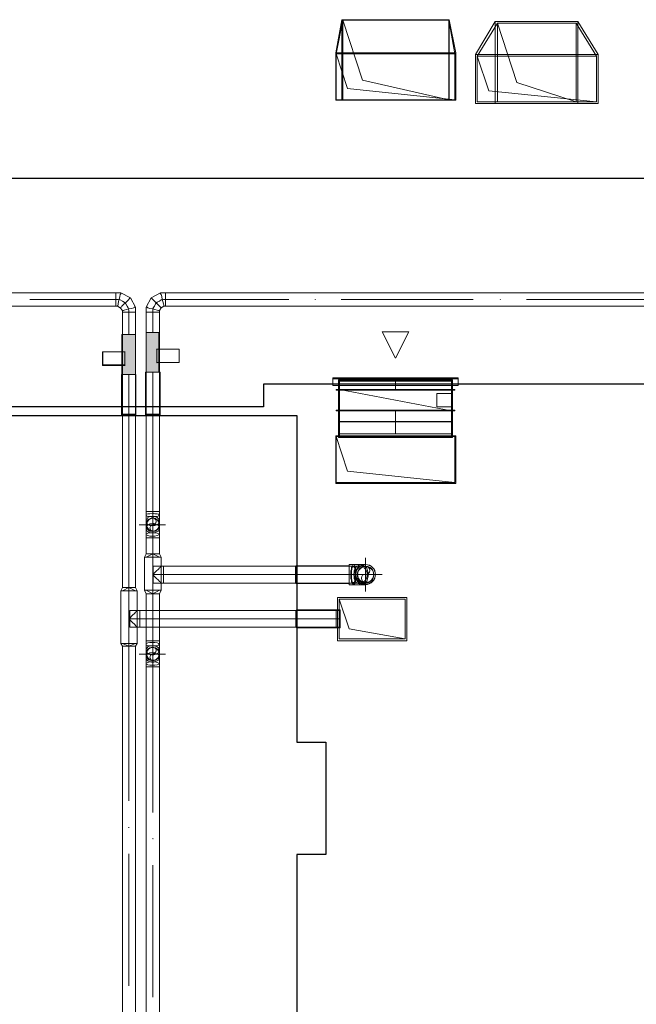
# Model space of a CAD drawing. Header units: millimetres. Extents: x -521669 to 178656, y -69521 to 560843.
# Tile 20 of 256: x -502002 to -497337, y 534855 to 542305. Entities that reach past the tile are written whole.
import ezdxf

# ---------------------------------------------------------------- set-up
doc = ezdxf.new("R2010")
doc.units = ezdxf.units.MM
doc.layers.get('Defpoints').update_dxf_attribs({"color": 31})
for name, color, linetype in [('PDF8_Воздуховоды', 3, 'Continuous'), ('PDF8_Изоляция', 7, 'Continuous'), ('PDF8_Оборудование', 3, 'Continuous')]:
    doc.layers.add(name, color=color, linetype=linetype)
doc.layers.add('PDF8_Узлы', color=7, linetype='Continuous', true_color=0xaaaaaa)

# ---------------------------------------------------------------- blocks, each defined once
blk = doc.blocks.new('yuyuiiooi')
at = {"layer": 'PDF8_Воздуховоды', "transparency": 33554559}
for color, points in [(1, [(20072.772192, 19759.531968), (20072.772192, 19763.764944), (20068.539216, 19763.764944), (20064.30624, 19759.531968), (20068.539216, 19755.298992), (20072.772192, 19755.298992)]), (1, [(20072.772192, 19759.531968), (20072.772192, 19763.764944), (20068.539216, 19763.764944), (20064.30624, 19759.531968), (20068.539216, 19755.298992), (20072.772192, 19755.298992)]), (1, [(21473.887248, 19759.531968), (21473.887248, 19763.764944), (21469.654272, 19763.764944), (21465.421296, 19759.531968), (21469.654272, 19755.298992), (21473.887248, 19755.298992)]), (1, [(21473.887248, 19759.531968), (21473.887248, 19763.764944), (21469.654272, 19763.764944), (21465.421296, 19759.531968), (21469.654272, 19755.298992), (21473.887248, 19755.298992)]), (1, [(18874.839984, 19382.797104), (18874.839984, 19387.03008), (18870.607008, 19387.03008), (18866.374032, 19382.797104), (18870.607008, 19378.564128), (18874.839984, 19378.564128)]), (1, [(18874.839984, 19382.797104), (18874.839984, 19387.03008), (18870.607008, 19387.03008), (18866.374032, 19382.797104), (18870.607008, 19378.564128), (18874.839984, 19378.564128)]), (5, [(18633.560352, 19361.632224), (18633.560352, 19365.8652), (18629.327376, 19365.8652), (18625.0944, 19361.632224), (18629.327376, 19357.399248), (18633.560352, 19357.399248)]), (5, [(18633.560352, 19361.632224), (18633.560352, 19365.8652), (18629.327376, 19365.8652), (18625.0944, 19361.632224), (18629.327376, 19357.399248), (18633.560352, 19357.399248)]), (5, [(18633.560352, 19264.273776), (18633.560352, 19268.506752), (18629.327376, 19268.506752), (18625.0944, 19264.273776), (18629.327376, 19260.0408), (18633.560352, 19260.0408)]), (5, [(18633.560352, 19260.0408), (18633.560352, 19264.273776), (18629.327376, 19264.273776), (18625.0944, 19260.0408), (18629.327376, 19255.807824), (18633.560352, 19255.807824)]), (1, [(18874.839984, 19281.20568), (18874.839984, 19285.438656), (18870.607008, 19285.438656), (18866.374032, 19281.20568), (18870.607008, 19276.972704), (18874.839984, 19276.972704)]), (1, [(18874.839984, 19281.20568), (18874.839984, 19285.438656), (18870.607008, 19285.438656), (18866.374032, 19281.20568), (18870.607008, 19276.972704), (18874.839984, 19276.972704)]), (1, [(18896.004864, 19281.20568), (18896.004864, 19285.438656), (18891.771888, 19285.438656), (18887.538912, 19281.20568), (18891.771888, 19276.972704), (18896.004864, 19276.972704)]), (5, [(18663.191184, 15763.602624), (18663.191184, 15767.8356), (18658.958208, 15767.8356), (18654.725232, 15763.602624), (18658.958208, 15759.369648), (18663.191184, 15759.369648)]), (5, [(18663.191184, 15763.602624), (18663.191184, 15767.8356), (18658.958208, 15767.8356), (18654.725232, 15763.602624), (18658.958208, 15759.369648), (18663.191184, 15759.369648)]), (1, [(18845.209152, 15678.943104), (18845.209152, 15683.17608), (18840.976176, 15683.17608), (18836.7432, 15678.943104), (18840.976176, 15674.710128), (18845.209152, 15674.710128)]), (1, [(18845.209152, 15678.943104), (18845.209152, 15683.17608), (18840.976176, 15683.17608), (18836.7432, 15678.943104), (18840.976176, 15674.710128), (18845.209152, 15674.710128)])]:
    blk.add_hatch(color=color, dxfattribs=at).paths.add_polyline_path(points)
at = {"layer": 'PDF8_Воздуховоды', "true_color": 0x7f0000, "transparency": 33554559}
for points in [[(20259.023136, 19078.022832), (20259.023136, 19082.255808), (20254.79016, 19082.255808), (20250.557184, 19078.022832), (20254.79016, 19073.789856), (20259.023136, 19073.789856)], [(20259.023136, 19078.022832), (20259.023136, 19082.255808), (20254.79016, 19082.255808), (20250.557184, 19078.022832), (20254.79016, 19073.789856), (20259.023136, 19073.789856)], [(21105.618336, 19078.022832), (21105.618336, 19082.255808), (21101.38536, 19082.255808), (21097.152384, 19078.022832), (21101.38536, 19073.789856), (21105.618336, 19073.789856)], [(21105.618336, 19078.022832), (21105.618336, 19082.255808), (21101.38536, 19082.255808), (21097.152384, 19078.022832), (21101.38536, 19073.789856), (21105.618336, 19073.789856)], [(20259.023136, 18917.169744), (20259.023136, 18921.40272), (20254.79016, 18921.40272), (20250.557184, 18917.169744), (20254.79016, 18912.936768), (20259.023136, 18912.936768)], [(21105.618336, 18917.169744), (21105.618336, 18921.40272), (21101.38536, 18921.40272), (21097.152384, 18917.169744), (21101.38536, 18912.936768), (21105.618336, 18912.936768)]]:
    blk.add_hatch(color=16, dxfattribs=at).paths.add_polyline_path(points)
at = {"layer": 'PDF8_Воздуховоды', "color": 16, "lineweight": 18, "true_color": 0x7f0000}
for points in [[(21080.22048, 21270.7044), (20280.188016, 21270.7044), (20229.392304, 21270.7044), (21126.783216, 21270.7044), (20314.051824, 21355.36392), (20229.392304, 21617.808432), (20229.392304, 21270.7044), (20229.392304, 21617.808432), (20280.188016, 21871.786992), (20280.188016, 21270.7044), (20280.188016, 21871.786992), (21080.22048, 21871.786992)], [(22045.339008, 21850.622112), (21448.489392, 21850.622112), (21448.489392, 21253.772496), (22045.339008, 21253.772496), (21448.489392, 21253.772496), (21296.102256, 21253.772496), (22197.726144, 21253.772496), (21384.994752, 21338.432016), (21296.102256, 21600.876528), (21296.102256, 21253.772496), (22197.726144, 21253.772496), (22197.726144, 21600.876528), (21296.102256, 21600.876528), (22197.726144, 21600.876528)], [(21296.102256, 21253.772496), (21296.102256, 21600.876528), (21448.489392, 21850.622112), (21448.489392, 21253.772496)], [(20229.392304, 21270.7044), (21126.783216, 21270.7044), (21126.783216, 21617.808432), (20229.392304, 21617.808432), (21126.783216, 21617.808432)], [(21152.181072, 19158.449376), (20203.994448, 19158.449376), (21152.181072, 19158.449376)], [(20242.091232, 19166.915328), (20233.62528, 19166.915328), (20242.091232, 19166.915328)], [(20242.091232, 19166.915328), (20233.62528, 19166.915328), (20242.091232, 19166.915328)], [(20233.62528, 19158.449376), (20242.091232, 19158.449376), (20233.62528, 19158.449376)], [(20233.62528, 19158.449376), (20242.091232, 19158.449376), (20233.62528, 19158.449376)], [(20254.79016, 18743.617728), (20254.79016, 18917.169744), (20254.79016, 19078.022832), (20254.79016, 19149.983424)], [(21101.38536, 19149.983424), (21101.38536, 19078.022832), (21101.38536, 18917.169744), (20254.79016, 18917.169744)], [(20678.08776, 19078.022832), (20678.08776, 19149.983424)], [(21122.55024, 19166.915328), (21114.084288, 19166.915328), (21122.55024, 19166.915328)], [(21122.55024, 19166.915328), (21114.084288, 19166.915328), (21122.55024, 19166.915328)], [(21114.084288, 19158.449376), (21122.55024, 19158.449376), (21114.084288, 19158.449376)], [(21114.084288, 19158.449376), (21122.55024, 19158.449376), (21114.084288, 19158.449376)], [(20254.79016, 19078.022832), (21101.38536, 19078.022832), (20254.79016, 19078.022832), (20254.79016, 18917.169744), (21101.38536, 18917.169744), (21101.38536, 19078.022832)], [(20991.327984, 19048.392), (20991.327984, 18946.800576), (20991.327984, 19048.392)], [(21101.38536, 18946.800576), (20991.327984, 18946.800576), (21101.38536, 18946.800576)], [(20678.08776, 18743.617728), (20678.08776, 18917.169744)], [(21101.38536, 18917.169744), (21101.38536, 18743.617728)], [(21126.783216, 18375.348816), (20229.392304, 18375.348816), (20229.392304, 18722.452848)]]:
    blk.add_lwpolyline(points, dxfattribs=at)
for points in [[(21080.22048, 21871.786992), (21080.22048, 21270.7044), (20428.342176, 21418.85856), (20280.188016, 21871.786992)], [(21080.22048, 21871.786992), (21126.783216, 21617.808432), (21126.783216, 21270.7044), (21080.22048, 21270.7044)], [(22045.339008, 21850.622112), (22045.339008, 21253.772496), (21596.643552, 21401.926656), (21448.489392, 21850.622112)], [(22045.339008, 21850.622112), (22197.726144, 21600.876528), (22197.726144, 21253.772496), (22045.339008, 21253.772496)], [(20576.496336, 19514.01936), (20779.679184, 19514.01936), (20678.08776, 19315.069488)], [(21152.181072, 19158.449376), (21152.181072, 19107.653664), (20203.994448, 19107.653664), (21152.181072, 19107.653664), (21152.181072, 19166.915328), (20203.994448, 19166.915328), (20203.994448, 19107.653664), (20203.994448, 19158.449376), (20203.994448, 19107.653664), (21152.181072, 19107.653664), (20203.994448, 19107.653664), (20203.994448, 19166.915328), (21152.181072, 19166.915328), (21152.181072, 19107.653664)], [(20233.62528, 19158.449376), (20233.62528, 19166.915328)], [(20242.091232, 19166.915328), (20242.091232, 19158.449376)], [(21101.38536, 19158.449376), (21101.38536, 19166.915328), (21101.38536, 19158.449376), (20254.79016, 19158.449376), (20254.79016, 19166.915328), (21101.38536, 19166.915328), (20254.79016, 19166.915328), (20254.79016, 19158.449376)], [(21114.084288, 19158.449376), (21114.084288, 19166.915328)], [(21122.55024, 19166.915328), (21122.55024, 19158.449376)], [(21126.783216, 19078.022832), (21126.783216, 19073.789856), (21126.783216, 19078.022832), (20229.392304, 19078.022832), (20229.392304, 19073.789856), (21126.783216, 19073.789856), (20229.392304, 19073.789856), (20229.392304, 19078.022832)], [(20254.79016, 19078.022832), (20254.79016, 18917.169744), (20254.79016, 19078.022832), (20254.79016, 18917.169744)], [(21101.38536, 19078.022832), (20254.79016, 19078.022832), (21101.38536, 18917.169744), (21101.38536, 19078.022832), (20254.79016, 19078.022832), (21101.38536, 18917.169744)], [(21101.38536, 19078.022832), (20254.79016, 19078.022832), (21101.38536, 18917.169744), (21101.38536, 19078.022832), (20254.79016, 19078.022832), (21101.38536, 18917.169744)], [(21101.38536, 19073.789856), (21101.38536, 18921.40272), (21101.38536, 19073.789856), (20254.79016, 19073.789856), (20254.79016, 18921.40272), (21101.38536, 18921.40272), (20254.79016, 18921.40272), (20254.79016, 19073.789856)], [(21101.38536, 19078.022832), (21101.38536, 18917.169744), (21101.38536, 19078.022832), (21101.38536, 18917.169744)], [(21101.38536, 19048.392), (20991.327984, 19048.392), (21101.38536, 19048.392), (21101.38536, 18946.800576)], [(21126.783216, 18921.40272), (21126.783216, 18917.169744), (20229.392304, 18917.169744), (21126.783216, 18917.169744), (21126.783216, 18921.40272), (20229.392304, 18921.40272), (20229.392304, 18917.169744), (20229.392304, 18921.40272)], [(21126.783216, 18722.452848), (21126.783216, 18375.348816), (20314.051824, 18460.008336), (20229.392304, 18722.452848)], [(21101.38536, 18718.219872), (21101.38536, 18743.617728), (20254.79016, 18743.617728), (20254.79016, 18718.219872), (20254.79016, 18743.617728), (21101.38536, 18743.617728), (21101.38536, 18718.219872), (20254.79016, 18718.219872)]]:
    blk.add_lwpolyline(points, close=True, dxfattribs=at)
at = {"layer": 'PDF8_Воздуховоды', "color": 5, "lineweight": 18}
for points in [[(18561.59976, 19810.32768), (16855.710432, 19810.32768), (16855.710432, 19708.736256), (18561.59976, 19708.736256)], [(17909.721456, 19759.531968), (18561.59976, 19759.531968)], [(18586.997616, 19759.531968), (18591.230592, 19780.696848), (18595.463568, 19797.628752), (18599.696544, 19801.861728), (18599.696544, 19806.094704), (18599.696544, 19810.32768), (18599.696544, 19806.094704), (18599.696544, 19801.861728), (18595.463568, 19797.628752), (18591.230592, 19780.696848), (18586.997616, 19759.531968), (18582.76464, 19742.600064), (18578.531664, 19725.66816), (18578.531664, 19717.202208), (18574.298688, 19712.969232), (18574.298688, 19708.736256), (18574.298688, 19712.969232), (18578.531664, 19717.202208), (18578.531664, 19725.66816), (18582.76464, 19742.600064)], [(18633.560352, 19734.134112), (18646.25928, 19746.83304), (18658.958208, 19759.531968), (18663.191184, 19763.764944), (18667.42416, 19767.99792), (18671.657136, 19767.99792), (18671.657136, 19772.230896), (18671.657136, 19767.99792), (18667.42416, 19767.99792), (18663.191184, 19763.764944), (18658.958208, 19759.531968), (18646.25928, 19746.83304), (18633.560352, 19734.134112), (18620.861424, 19721.435184), (18608.162496, 19708.736256), (18603.92952, 19704.50328), (18599.696544, 19700.270304), (18599.696544, 19696.037328), (18595.463568, 19696.037328), (18599.696544, 19696.037328), (18599.696544, 19700.270304), (18603.92952, 19704.50328), (18608.162496, 19708.736256), (18620.861424, 19721.435184)], [(18658.958208, 19687.571376), (18680.123088, 19691.804352), (18697.054992, 19696.037328), (18701.287968, 19700.270304), (18705.520944, 19700.270304), (18709.75392, 19700.270304), (18705.520944, 19700.270304), (18701.287968, 19700.270304), (18697.054992, 19696.037328), (18680.123088, 19691.804352), (18658.958208, 19687.571376), (18642.026304, 19683.3384), (18625.0944, 19679.105424), (18620.861424, 19674.872448), (18616.628448, 19674.872448), (18612.395472, 19674.872448), (18616.628448, 19674.872448), (18620.861424, 19674.872448), (18625.0944, 19679.105424), (18642.026304, 19683.3384)], [(18658.958208, 19662.17352), (18709.75392, 19662.17352), (18658.958208, 19662.17352), (18612.395472, 19662.17352)], [(18709.75392, 19492.85448), (18709.75392, 19192.313184), (18608.162496, 19192.313184), (18709.75392, 19192.313184), (18612.395472, 19192.313184), (18709.75392, 19192.313184), (18709.75392, 19492.85448), (18612.395472, 19492.85448), (18709.75392, 19492.85448), (18608.162496, 19492.85448)], [(18709.75392, 19492.85448), (18709.75392, 19192.313184)], [(18629.327376, 19361.632224), (18629.327376, 19264.273776), (18464.241312, 19264.273776), (18629.327376, 19264.273776), (18629.327376, 19361.632224), (18629.327376, 19260.0408)], [(18658.958208, 18891.771888), (18658.958208, 19192.313184)], [(18658.958208, 17579.549328), (18658.958208, 18883.305936)], [(18658.958208, 17554.151472), (18722.452848, 17554.151472), (18709.75392, 17579.549328), (18658.958208, 17579.549328), (18612.395472, 17579.549328), (18599.696544, 17554.151472)], [(18599.696544, 17554.151472), (18599.696544, 17156.251728), (18722.452848, 17156.251728), (18722.452848, 17554.151472)], [(18658.958208, 17156.251728), (18658.958208, 17554.151472)], [(20750.048352, 17490.656832), (20750.048352, 17190.115536), (20326.750752, 17266.309104), (20250.557184, 17490.656832)], [(18667.42416, 17346.735648), (18684.356064, 17367.900528), (18705.520944, 17384.832432), (18709.75392, 17393.298384), (18718.219872, 17397.53136), (18722.452848, 17401.764336), (18722.452848, 17405.997312), (18722.452848, 17401.764336), (18718.219872, 17397.53136), (18709.75392, 17393.298384), (18705.520944, 17384.832432), (18684.356064, 17367.900528)], [(19924.618032, 17405.997312), (18743.617728, 17405.997312), (18743.617728, 17279.008032), (19924.618032, 17279.008032)], [(18743.617728, 17342.502672), (18743.617728, 17279.008032), (18743.617728, 17342.502672), (18743.617728, 17405.997312)], [(20229.392304, 17405.997312), (20229.392304, 17342.502672), (20229.392304, 17279.008032), (20229.392304, 17342.502672)], [(20259.023136, 17405.997312), (20259.023136, 17342.502672), (20259.023136, 17279.008032), (20259.023136, 17342.502672)], [(18667.42416, 17334.03672), (18684.356064, 17317.104816), (18705.520944, 17300.172912), (18709.75392, 17291.70696), (18718.219872, 17283.241008), (18722.452848, 17279.008032), (18718.219872, 17283.241008), (18709.75392, 17291.70696), (18705.520944, 17300.172912), (18684.356064, 17317.104816)], [(18743.617728, 17342.502672), (19924.618032, 17342.502672)], [(18658.958208, 15564.652752), (18658.958208, 14565.670416)]]:
    blk.add_lwpolyline(points, close=True, dxfattribs=at)
for points in [[(18709.75392, 19662.17352), (18709.75392, 19700.270304), (18671.657136, 19772.230896), (18599.696544, 19810.32768), (18561.59976, 19810.32768)], [(18561.59976, 19759.531968), (18561.59976, 19708.736256), (18561.59976, 19759.531968), (18561.59976, 19810.32768), (18561.59976, 19759.531968), (18578.531664, 19759.531968), (18595.463568, 19755.298992), (18612.395472, 19746.83304), (18625.0944, 19738.367088), (18637.793328, 19725.66816), (18646.25928, 19708.736256), (18654.725232, 19696.037328), (18658.958208, 19679.105424), (18658.958208, 19662.17352), (18658.958208, 19492.85448), (18658.958208, 19662.17352)], [(18561.59976, 19708.736256), (18574.298688, 19708.736256), (18595.463568, 19696.037328), (18612.395472, 19674.872448), (18612.395472, 19662.17352), (18612.395472, 19492.85448), (18709.75392, 19492.85448), (18709.75392, 19662.17352), (18612.395472, 19662.17352)], [(18608.162496, 19492.85448), (18608.162496, 19192.313184)], [(18612.395472, 19492.85448), (18709.75392, 19492.85448), (18612.395472, 19492.85448), (18709.75392, 19492.85448), (18612.395472, 19492.85448), (18612.395472, 19192.313184), (18709.75392, 19192.313184), (18612.395472, 19192.313184), (18709.75392, 19192.313184), (18612.395472, 19192.313184), (18612.395472, 19492.85448), (18612.395472, 19192.313184), (18612.395472, 18891.771888), (18709.75392, 18891.771888), (18612.395472, 18891.771888), (18612.395472, 18883.305936), (18709.75392, 18883.305936), (18612.395472, 18883.305936), (18612.395472, 17579.549328), (18709.75392, 17579.549328), (18709.75392, 18883.305936), (18709.75392, 18891.771888), (18709.75392, 19192.313184)], [(18629.327376, 19361.632224), (18460.008336, 19361.632224), (18629.327376, 19361.632224)], [(18460.008336, 19260.0408), (18460.008336, 19361.632224), (18460.008336, 19260.0408)], [(18629.327376, 19361.632224), (18464.241312, 19361.632224), (18629.327376, 19361.632224)], [(18464.241312, 19264.273776), (18464.241312, 19361.632224), (18464.241312, 19264.273776)], [(18629.327376, 19260.0408), (18460.008336, 19260.0408), (18629.327376, 19260.0408)], [(18612.395472, 19264.273776), (18612.395472, 19260.0408)], [(18658.958208, 18891.771888), (18658.958208, 18883.305936)], [(18599.696544, 17554.151472), (18658.958208, 17554.151472)], [(18709.75392, 17579.549328), (18658.958208, 17579.549328), (18612.395472, 17579.549328)], [(18658.958208, 17579.549328), (18612.395472, 17554.151472), (18709.75392, 17554.151472), (18658.958208, 17579.549328), (18658.958208, 17554.151472)], [(18658.958208, 17554.151472), (18722.452848, 17554.151472)], [(20750.048352, 17190.115536), (20250.557184, 17190.115536), (20250.557184, 17490.656832)], [(18743.617728, 17405.997312), (18722.452848, 17405.997312), (18667.42416, 17405.997312), (18667.42416, 17279.008032), (18722.452848, 17279.008032), (18743.617728, 17279.008032)], [(18722.452848, 17405.997312), (18667.42416, 17405.997312)], [(18667.42416, 17342.502672), (18667.42416, 17405.997312), (18667.42416, 17342.502672), (18667.42416, 17279.008032), (18667.42416, 17342.502672), (18722.452848, 17342.502672), (18743.617728, 17342.502672)], [(20259.023136, 17405.997312), (20250.557184, 17405.997312), (20229.392304, 17405.997312), (19928.851008, 17405.997312), (19928.851008, 17279.008032), (19928.851008, 17405.997312), (19924.618032, 17405.997312), (19924.618032, 17279.008032), (19924.618032, 17405.997312)], [(19928.851008, 17342.502672), (19924.618032, 17342.502672)], [(20229.392304, 17342.502672), (19928.851008, 17342.502672), (20229.392304, 17342.502672), (20250.557184, 17342.502672), (20259.023136, 17342.502672)], [(18667.42416, 17279.008032), (18722.452848, 17279.008032)], [(19924.618032, 17279.008032), (19928.851008, 17279.008032), (20229.392304, 17279.008032), (20250.557184, 17279.008032), (20259.023136, 17279.008032)], [(18612.395472, 17135.086848), (18658.958208, 17135.086848), (18709.75392, 17135.086848), (18722.452848, 17156.251728), (18658.958208, 17156.251728), (18599.696544, 17156.251728)], [(18722.452848, 17156.251728), (18658.958208, 17156.251728), (18599.696544, 17156.251728), (18612.395472, 17135.086848), (18658.958208, 17135.086848), (18709.75392, 17135.086848), (18709.75392, 10197.239184), (18612.395472, 10197.239184), (18612.395472, 17135.086848), (18709.75392, 17135.086848)], [(18658.958208, 17135.086848), (18658.958208, 15966.785472), (18658.958208, 17135.086848), (18709.75392, 17156.251728), (18612.395472, 17156.251728), (18658.958208, 17135.086848), (18658.958208, 17156.251728)]]:
    blk.add_lwpolyline(points, dxfattribs=at)
at = {"layer": 'PDF8_Воздуховоды', "color": 1, "lineweight": 18}
for points in [[(18938.334624, 19810.32768), (18900.23784, 19810.32768), (18828.277248, 19772.230896), (18790.180464, 19700.270304), (18790.180464, 19662.17352), (18790.180464, 19509.786384), (18891.771888, 19509.786384), (18891.771888, 19662.17352), (18790.180464, 19662.17352)], [(18840.976176, 19662.17352), (18840.976176, 19509.786384), (18840.976176, 19662.17352), (18891.771888, 19662.17352), (18840.976176, 19662.17352), (18790.180464, 19662.17352), (18840.976176, 19662.17352), (18840.976176, 19679.105424), (18845.209152, 19696.037328), (18853.675104, 19708.736256), (18862.141056, 19725.66816), (18874.839984, 19738.367088), (18891.771888, 19746.83304), (18904.470816, 19755.298992), (18921.40272, 19759.531968), (18938.334624, 19759.531968), (19869.589344, 19759.531968), (18938.334624, 19759.531968)], [(18891.771888, 19662.17352), (18891.771888, 19674.872448), (18904.470816, 19696.037328), (18925.635696, 19708.736256), (18938.334624, 19708.736256), (22595.625888, 19708.736256), (22595.625888, 19810.32768), (18938.334624, 19810.32768), (18938.334624, 19708.736256)], [(18790.180464, 18155.234064), (18891.771888, 18155.234064), (18891.771888, 18883.305936), (18891.771888, 18891.771888), (18891.771888, 19209.245088), (18891.771888, 19509.786384)], [(18790.180464, 19209.245088), (18790.180464, 19509.786384), (18790.180464, 19209.245088)], [(18887.538912, 19209.245088), (18887.538912, 19509.786384)], [(18870.607008, 19382.797104), (19039.926048, 19382.797104), (18870.607008, 19382.797104)], [(18870.607008, 19382.797104), (19039.926048, 19382.797104), (18870.607008, 19382.797104)], [(18870.607008, 19281.20568), (18870.607008, 19382.797104), (18870.607008, 19281.20568)], [(19039.926048, 19281.20568), (19039.926048, 19382.797104), (19039.926048, 19281.20568)], [(19039.926048, 19281.20568), (19039.926048, 19382.797104), (19039.926048, 19281.20568)], [(18870.607008, 19281.20568), (19039.926048, 19281.20568), (18870.607008, 19281.20568)], [(18790.180464, 19209.245088), (18790.180464, 18891.771888), (18891.771888, 18891.771888), (18790.180464, 18891.771888), (18790.180464, 18883.305936), (18891.771888, 18883.305936), (18790.180464, 18883.305936), (18790.180464, 18155.234064), (18790.180464, 18129.836208), (18790.180464, 18083.273472), (18790.180464, 18053.64264), (18790.180464, 18028.244784), (18790.180464, 17981.682048), (18790.180464, 17956.284192)], [(18840.976176, 18891.771888), (18840.976176, 18883.305936)], [(18891.771888, 17956.284192), (18891.771888, 17981.682048), (18891.771888, 18028.244784), (18891.771888, 18053.64264), (18891.771888, 18083.273472), (18891.771888, 18129.836208), (18891.771888, 18155.234064)], [(18739.384752, 18053.64264), (18938.334624, 18053.64264)], [(18904.470816, 17808.130032), (18840.976176, 17808.130032), (18904.470816, 17808.130032), (18891.771888, 17833.527888), (18840.976176, 17833.527888), (18891.771888, 17833.527888), (18891.771888, 17956.284192), (18790.180464, 17956.284192), (18790.180464, 17833.527888), (18891.771888, 17833.527888)], [(18840.976176, 17808.130032), (18840.976176, 17833.527888), (18790.180464, 17808.130032), (18891.771888, 17808.130032), (18840.976176, 17833.527888), (18840.976176, 17956.284192), (18840.976176, 17833.527888)], [(18790.180464, 17833.527888), (18840.976176, 17833.527888), (18790.180464, 17833.527888), (18777.481536, 17808.130032), (18840.976176, 17808.130032), (18777.481536, 17808.130032)], [(18921.40272, 17740.402416), (18904.470816, 17740.402416), (18845.209152, 17740.402416), (18845.209152, 17681.140752), (18845.209152, 17676.907776), (18845.209152, 17672.6748), (18845.209152, 17613.413136), (18904.470816, 17613.413136), (18921.40272, 17613.413136)], [(18845.209152, 17672.6748), (18866.374032, 17651.50992), (18883.305936, 17634.578016), (18891.771888, 17626.112064), (18896.004864, 17621.879088), (18900.23784, 17617.646112), (18904.470816, 17613.413136), (18900.23784, 17617.646112), (18896.004864, 17621.879088), (18891.771888, 17626.112064), (18883.305936, 17634.578016), (18866.374032, 17651.50992), (18845.209152, 17672.6748), (18845.209152, 17676.907776), (18845.209152, 17681.140752), (18866.374032, 17702.305632), (18883.305936, 17719.237536), (18891.771888, 17727.703488), (18896.004864, 17731.936464), (18900.23784, 17736.16944), (18904.470816, 17740.402416), (18900.23784, 17736.16944), (18896.004864, 17731.936464), (18891.771888, 17727.703488), (18883.305936, 17719.237536), (18866.374032, 17702.305632), (18845.209152, 17681.140752)], [(18904.470816, 17740.402416), (18845.209152, 17740.402416)], [(18845.209152, 17676.907776), (18845.209152, 17740.402416), (18845.209152, 17676.907776), (18845.209152, 17613.413136), (18845.209152, 17676.907776), (18904.470816, 17676.907776), (18921.40272, 17676.907776)], [(20449.507056, 17740.402416), (20415.643248, 17740.402416), (20360.61456, 17740.402416), (20326.750752, 17740.402416), (19924.618032, 17740.402416), (19924.618032, 17613.413136), (19924.618032, 17740.402416), (19920.385056, 17740.402416), (19920.385056, 17613.413136), (19920.385056, 17740.402416)], [(20449.507056, 17549.918496), (20449.507056, 17803.897056)], [(19924.618032, 17676.907776), (19920.385056, 17676.907776)], [(20449.507056, 17676.907776), (20326.750752, 17676.907776), (20576.496336, 17676.907776)], [(18845.209152, 17613.413136), (18904.470816, 17613.413136)], [(19920.385056, 17613.413136), (19924.618032, 17613.413136), (20326.750752, 17613.413136), (20360.61456, 17613.413136), (20415.643248, 17613.413136), (20449.507056, 17613.413136)], [(18790.180464, 17532.986592), (18891.771888, 17532.986592), (18891.771888, 17177.416608), (18790.180464, 17177.416608), (18790.180464, 17532.986592), (18840.976176, 17532.986592), (18891.771888, 17532.986592), (18904.470816, 17558.384448), (18840.976176, 17558.384448), (18777.481536, 17558.384448)], [(18904.470816, 17558.384448), (18840.976176, 17558.384448), (18777.481536, 17558.384448), (18790.180464, 17532.986592), (18840.976176, 17532.986592), (18891.771888, 17532.986592)], [(18840.976176, 17532.986592), (18840.976176, 17177.416608), (18840.976176, 17532.986592), (18891.771888, 17558.384448), (18790.180464, 17558.384448), (18840.976176, 17532.986592), (18840.976176, 17558.384448)], [(18790.180464, 17177.416608), (18790.180464, 17152.018752), (18790.180464, 17105.456016), (18790.180464, 17075.825184), (18790.180464, 17050.427328), (18790.180464, 17003.864592), (18790.180464, 16978.466736)], [(18891.771888, 16978.466736), (18891.771888, 17003.864592), (18891.771888, 17050.427328), (18891.771888, 17075.825184), (18891.771888, 17105.456016), (18891.771888, 17152.018752), (18891.771888, 17177.416608)], [(18739.384752, 17075.825184), (18938.334624, 17075.825184)], [(18891.771888, 9350.643984), (18891.771888, 9651.18528), (18891.771888, 9981.357408), (18891.771888, 10010.98824), (18891.771888, 10057.550976), (18891.771888, 10082.948832), (18891.771888, 10108.346688), (18891.771888, 10154.909424), (18891.771888, 10184.540256), (18891.771888, 16978.466736), (18790.180464, 16978.466736), (18790.180464, 10184.540256), (18891.771888, 10184.540256)]]:
    blk.add_lwpolyline(points, dxfattribs=at)
for points in [[(18866.374032, 19734.134112), (18853.675104, 19746.83304), (18840.976176, 19759.531968), (18836.7432, 19763.764944), (18832.510224, 19767.99792), (18828.277248, 19772.230896), (18832.510224, 19767.99792), (18836.7432, 19763.764944), (18840.976176, 19759.531968), (18853.675104, 19746.83304), (18866.374032, 19734.134112), (18879.07296, 19721.435184), (18891.771888, 19708.736256), (18896.004864, 19704.50328), (18900.23784, 19700.270304), (18904.470816, 19696.037328), (18900.23784, 19700.270304), (18896.004864, 19704.50328), (18891.771888, 19708.736256), (18879.07296, 19721.435184)], [(18912.936768, 19759.531968), (18908.703792, 19780.696848), (18904.470816, 19797.628752), (18900.23784, 19801.861728), (18900.23784, 19806.094704), (18900.23784, 19810.32768), (18900.23784, 19806.094704), (18900.23784, 19801.861728), (18904.470816, 19797.628752), (18908.703792, 19780.696848), (18912.936768, 19759.531968), (18917.169744, 19742.600064), (18921.40272, 19725.66816), (18925.635696, 19717.202208), (18925.635696, 19712.969232), (18925.635696, 19708.736256), (18925.635696, 19712.969232), (18925.635696, 19717.202208), (18921.40272, 19725.66816), (18917.169744, 19742.600064)], [(18938.334624, 19759.531968), (18938.334624, 19810.32768), (18938.334624, 19759.531968), (18938.334624, 19708.736256)], [(21266.471424, 19759.531968), (20267.489088, 19759.531968)], [(22595.625888, 19759.531968), (21668.604144, 19759.531968), (22595.625888, 19759.531968), (22794.57576, 19759.531968), (22697.217312, 19759.531968)], [(18840.976176, 19687.571376), (18819.811296, 19691.804352), (18802.879392, 19696.037328), (18798.646416, 19700.270304), (18794.41344, 19700.270304), (18790.180464, 19700.270304), (18794.41344, 19700.270304), (18798.646416, 19700.270304), (18802.879392, 19696.037328), (18819.811296, 19691.804352), (18840.976176, 19687.571376), (18857.90808, 19683.3384), (18874.839984, 19679.105424), (18883.305936, 19674.872448), (18887.538912, 19674.872448), (18891.771888, 19674.872448), (18887.538912, 19674.872448), (18883.305936, 19674.872448), (18874.839984, 19679.105424), (18857.90808, 19683.3384)], [(18891.771888, 19509.786384), (18891.771888, 19209.245088), (18790.180464, 19209.245088), (18891.771888, 19209.245088), (18790.180464, 19209.245088), (18891.771888, 19209.245088), (18891.771888, 19509.786384), (18790.180464, 19509.786384), (18891.771888, 19509.786384), (18790.180464, 19509.786384)], [(18790.180464, 19209.245088), (18891.771888, 19209.245088), (18790.180464, 19209.245088), (18887.538912, 19209.245088), (18790.180464, 19209.245088), (18790.180464, 19509.786384), (18891.771888, 19509.786384), (18790.180464, 19509.786384), (18887.538912, 19509.786384), (18790.180464, 19509.786384)], [(18870.607008, 19382.797104), (18870.607008, 19281.20568), (19039.926048, 19281.20568), (18870.607008, 19281.20568)], [(18840.976176, 18891.771888), (18840.976176, 19209.245088)], [(18840.976176, 18155.234064), (18840.976176, 18053.64264), (18840.976176, 17956.284192), (18840.976176, 18155.234064), (18840.976176, 18883.305936)], [(18790.180464, 18155.234064), (18840.976176, 18155.234064), (18891.771888, 18155.234064), (18840.976176, 18155.234064)], [(18790.180464, 18129.836208), (18794.41344, 18134.069184), (18802.879392, 18138.30216), (18819.811296, 18138.30216), (18840.976176, 18142.535136), (18857.90808, 18138.30216), (18874.839984, 18138.30216), (18887.538912, 18134.069184), (18887.538912, 18129.836208), (18891.771888, 18129.836208), (18887.538912, 18125.603232), (18887.538912, 18121.370256), (18874.839984, 18117.13728), (18857.90808, 18117.13728), (18840.976176, 18112.904304), (18819.811296, 18117.13728), (18802.879392, 18117.13728), (18794.41344, 18121.370256), (18790.180464, 18125.603232)], [(18790.180464, 18083.273472), (18790.180464, 18087.506448), (18794.41344, 18095.9724), (18798.646416, 18100.205376), (18802.879392, 18108.671328), (18819.811296, 18117.13728), (18840.976176, 18117.13728), (18857.90808, 18117.13728), (18874.839984, 18108.671328), (18883.305936, 18100.205376), (18887.538912, 18095.9724), (18887.538912, 18087.506448), (18891.771888, 18083.273472), (18887.538912, 18074.80752), (18887.538912, 18066.341568), (18883.305936, 18062.108592), (18874.839984, 18053.64264), (18857.90808, 18049.409664), (18840.976176, 18045.176688), (18819.811296, 18049.409664), (18802.879392, 18053.64264), (18798.646416, 18062.108592), (18794.41344, 18066.341568), (18790.180464, 18074.80752)], [(18790.180464, 18053.64264), (18790.180464, 18066.341568), (18794.41344, 18074.80752), (18798.646416, 18083.273472), (18802.879392, 18091.739424), (18811.345344, 18095.9724), (18819.811296, 18100.205376), (18828.277248, 18104.438352), (18840.976176, 18104.438352), (18849.442128, 18104.438352), (18857.90808, 18100.205376), (18866.374032, 18095.9724), (18874.839984, 18091.739424), (18883.305936, 18083.273472), (18887.538912, 18074.80752), (18887.538912, 18066.341568), (18891.771888, 18053.64264), (18887.538912, 18045.176688), (18887.538912, 18036.710736), (18883.305936, 18028.244784), (18874.839984, 18019.778832), (18866.374032, 18011.31288), (18857.90808, 18007.079904), (18849.442128, 18007.079904), (18840.976176, 18002.846928), (18828.277248, 18007.079904), (18819.811296, 18007.079904), (18811.345344, 18011.31288), (18802.879392, 18019.778832), (18798.646416, 18028.244784), (18794.41344, 18036.710736), (18790.180464, 18045.176688)], [(18891.771888, 18028.244784), (18887.538912, 18019.778832), (18887.538912, 18015.545856), (18883.305936, 18007.079904), (18874.839984, 18002.846928), (18857.90808, 17994.380976), (18840.976176, 17990.148), (18819.811296, 17994.380976), (18802.879392, 18002.846928), (18798.646416, 18007.079904), (18794.41344, 18015.545856), (18790.180464, 18019.778832), (18790.180464, 18028.244784), (18790.180464, 18036.710736), (18794.41344, 18040.943712), (18798.646416, 18049.409664), (18802.879392, 18053.64264), (18819.811296, 18062.108592), (18840.976176, 18066.341568), (18857.90808, 18062.108592), (18874.839984, 18053.64264), (18883.305936, 18049.409664), (18887.538912, 18040.943712), (18887.538912, 18036.710736)], [(18891.771888, 17981.682048), (18887.538912, 17977.449072), (18874.839984, 17973.216096), (18857.90808, 17968.98312), (18840.976176, 17968.98312), (18819.811296, 17968.98312), (18802.879392, 17973.216096), (18794.41344, 17977.449072), (18790.180464, 17977.449072), (18790.180464, 17981.682048), (18790.180464, 17985.915024), (18794.41344, 17985.915024), (18802.879392, 17990.148), (18819.811296, 17994.380976), (18840.976176, 17994.380976), (18857.90808, 17994.380976), (18874.839984, 17990.148), (18887.538912, 17985.915024)], [(18891.771888, 17956.284192), (18840.976176, 17956.284192), (18790.180464, 17956.284192), (18840.976176, 17956.284192)], [(18777.481536, 17808.130032), (18777.481536, 17558.384448), (18904.470816, 17558.384448), (18904.470816, 17808.130032)], [(18840.976176, 17558.384448), (18840.976176, 17808.130032)], [(19920.385056, 17740.402416), (18921.40272, 17740.402416), (18921.40272, 17613.413136), (19920.385056, 17613.413136)], [(18921.40272, 17676.907776), (18921.40272, 17613.413136), (18921.40272, 17676.907776), (18921.40272, 17740.402416)], [(20326.750752, 17613.413136), (20326.750752, 17676.907776), (20326.750752, 17740.402416), (20326.750752, 17676.907776)], [(20360.61456, 17613.413136), (20356.381584, 17617.646112), (20352.148608, 17617.646112), (20347.915632, 17626.112064), (20347.915632, 17634.578016), (20343.682656, 17651.50992), (20343.682656, 17676.907776), (20343.682656, 17702.305632), (20347.915632, 17719.237536), (20347.915632, 17727.703488), (20352.148608, 17736.16944), (20356.381584, 17736.16944), (20360.61456, 17740.402416), (20360.61456, 17736.16944), (20364.847536, 17736.16944), (20369.080512, 17727.703488), (20369.080512, 17719.237536), (20373.313488, 17702.305632), (20377.546464, 17676.907776), (20373.313488, 17651.50992), (20369.080512, 17634.578016), (20369.080512, 17626.112064), (20364.847536, 17617.646112), (20360.61456, 17617.646112)], [(20415.643248, 17613.413136), (20407.177296, 17617.646112), (20398.711344, 17617.646112), (20390.245392, 17626.112064), (20386.012416, 17634.578016), (20377.546464, 17643.043968), (20373.313488, 17651.50992), (20373.313488, 17664.208848), (20373.313488, 17676.907776), (20373.313488, 17689.606704), (20373.313488, 17702.305632), (20377.546464, 17710.771584), (20386.012416, 17719.237536), (20390.245392, 17727.703488), (20398.711344, 17736.16944), (20407.177296, 17736.16944), (20415.643248, 17740.402416), (20428.342176, 17736.16944), (20436.808128, 17736.16944), (20441.041104, 17727.703488), (20449.507056, 17719.237536), (20453.740032, 17710.771584), (20457.973008, 17702.305632), (20462.205984, 17689.606704), (20462.205984, 17676.907776), (20462.205984, 17664.208848), (20457.973008, 17651.50992), (20453.740032, 17643.043968), (20449.507056, 17634.578016), (20441.041104, 17626.112064), (20436.808128, 17617.646112), (20428.342176, 17617.646112)], [(18921.40272, 17676.907776), (19920.385056, 17676.907776)], [(19924.618032, 17676.907776), (20326.750752, 17676.907776)], [(18790.180464, 17177.416608), (18840.976176, 17177.416608), (18891.771888, 17177.416608), (18840.976176, 17177.416608)], [(18790.180464, 17152.018752), (18794.41344, 17156.251728), (18802.879392, 17160.484704), (18819.811296, 17164.71768), (18840.976176, 17164.71768), (18857.90808, 17164.71768), (18874.839984, 17160.484704), (18887.538912, 17156.251728), (18887.538912, 17152.018752), (18891.771888, 17152.018752), (18887.538912, 17147.785776), (18887.538912, 17143.5528), (18874.839984, 17139.319824), (18857.90808, 17139.319824), (18840.976176, 17135.086848), (18819.811296, 17139.319824), (18802.879392, 17139.319824), (18794.41344, 17143.5528), (18790.180464, 17147.785776)], [(18790.180464, 17105.456016), (18790.180464, 17109.688992), (18794.41344, 17118.154944), (18798.646416, 17122.38792), (18802.879392, 17130.853872), (18819.811296, 17139.319824), (18840.976176, 17139.319824), (18857.90808, 17139.319824), (18874.839984, 17130.853872), (18883.305936, 17122.38792), (18887.538912, 17118.154944), (18887.538912, 17109.688992), (18891.771888, 17105.456016), (18887.538912, 17096.990064), (18887.538912, 17088.524112), (18883.305936, 17084.291136), (18874.839984, 17080.05816), (18857.90808, 17071.592208), (18840.976176, 17067.359232), (18819.811296, 17071.592208), (18802.879392, 17080.05816), (18798.646416, 17084.291136), (18794.41344, 17088.524112), (18790.180464, 17096.990064)], [(18840.976176, 16978.466736), (18840.976176, 15877.892976), (18840.976176, 16978.466736), (18840.976176, 17177.416608), (18840.976176, 17075.825184)], [(18790.180464, 17075.825184), (18790.180464, 17088.524112), (18794.41344, 17096.990064), (18798.646416, 17105.456016), (18802.879392, 17113.921968), (18811.345344, 17118.154944), (18819.811296, 17122.38792), (18828.277248, 17126.620896), (18840.976176, 17126.620896), (18849.442128, 17126.620896), (18857.90808, 17122.38792), (18866.374032, 17118.154944), (18874.839984, 17113.921968), (18883.305936, 17105.456016), (18887.538912, 17096.990064), (18887.538912, 17088.524112), (18891.771888, 17075.825184), (18887.538912, 17067.359232), (18887.538912, 17058.89328), (18883.305936, 17050.427328), (18874.839984, 17041.961376), (18866.374032, 17033.495424), (18857.90808, 17029.262448), (18849.442128, 17029.262448), (18840.976176, 17025.029472), (18828.277248, 17029.262448), (18819.811296, 17029.262448), (18811.345344, 17033.495424), (18802.879392, 17041.961376), (18798.646416, 17050.427328), (18794.41344, 17058.89328), (18790.180464, 17067.359232)], [(18891.771888, 17050.427328), (18887.538912, 17041.961376), (18887.538912, 17037.7284), (18883.305936, 17029.262448), (18874.839984, 17025.029472), (18857.90808, 17016.56352), (18840.976176, 17012.330544), (18819.811296, 17016.56352), (18802.879392, 17025.029472), (18798.646416, 17029.262448), (18794.41344, 17037.7284), (18790.180464, 17041.961376), (18790.180464, 17050.427328), (18790.180464, 17058.89328), (18794.41344, 17063.126256), (18798.646416, 17071.592208), (18802.879392, 17075.825184), (18819.811296, 17084.291136), (18840.976176, 17088.524112), (18857.90808, 17084.291136), (18874.839984, 17075.825184), (18883.305936, 17071.592208), (18887.538912, 17063.126256), (18887.538912, 17058.89328)], [(18891.771888, 17003.864592), (18887.538912, 16999.631616), (18874.839984, 16995.39864), (18857.90808, 16991.165664), (18840.976176, 16991.165664), (18819.811296, 16991.165664), (18802.879392, 16995.39864), (18794.41344, 16999.631616), (18790.180464, 16999.631616), (18790.180464, 17003.864592), (18790.180464, 17008.097568), (18794.41344, 17008.097568), (18802.879392, 17012.330544), (18819.811296, 17016.56352), (18840.976176, 17016.56352), (18857.90808, 17016.56352), (18874.839984, 17012.330544), (18887.538912, 17008.097568)], [(18891.771888, 16978.466736), (18840.976176, 16978.466736), (18790.180464, 16978.466736), (18840.976176, 16978.466736)], [(18840.976176, 15479.993232), (18840.976176, 14481.010896)]]:
    blk.add_lwpolyline(points, close=True, dxfattribs=at)
for points in [[(18843.092664, 18053.64264, 1.0000078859), (18843.092664, 18007.080271, -0.4142002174), (18794.41344, 18055.759128, 0.9999772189), (18891.774106, 18055.759128, 0.9999772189), (18794.411222, 18055.759128, -0.4142002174), (18843.092664, 18104.438352, 0.4142132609), (18794.41344, 18055.759128, 0.4142132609), (18843.092664, 18007.079904, 0.4142002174), (18891.771888, 18055.759128, 0.4142002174), (18843.092664, 18104.438352, -1.000007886), (18843.092664, 18057.875616)], [(18843.092664, 18007.079904, 0.4142132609), (18891.771888, 18055.759128, 0.4142132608), (18843.092664, 18104.438352)], [(20451.623544, 17681.140752, 0.9999922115), (20451.623544, 17617.645617, -0.4142224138), (20390.245392, 17679.024264, 1.0000151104), (20512.999841, 17679.024264, 1.0000151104), (20390.247247, 17679.024264, -0.4142224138), (20451.623544, 17740.402416, -0.9999922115), (20451.623544, 17676.907776)], [(20451.623544, 17617.646112, 0.4142224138), (20513.001696, 17679.024264, 0.4142224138), (20451.623544, 17740.402416)], [(18843.092664, 17075.825184, 1.0000078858), (18843.092664, 17029.262815, -0.4142132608), (18794.41344, 17077.941672, 0.9999772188), (18891.774106, 17077.941672, 0.9999772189), (18794.411222, 17077.941672, -0.4142132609), (18843.092664, 17126.620896, -0.4142132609), (18891.771888, 17077.941672, 0.4142132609), (18843.092664, 17126.620896, -1.000007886), (18843.092664, 17080.05816)], [(18843.092664, 17126.620896, 0.4142132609), (18794.41344, 17077.941672, 0.4142132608), (18843.092664, 17029.262448)]]:
    blk.add_lwpolyline(points, format="xyb", dxfattribs=at)
for centre, radius in [((18840.903194, 18053.569658), 50.868747), ((20451.018833, 17675.395999), 62.001296), ((18840.903194, 17075.752202), 50.868747)]:
    blk.add_circle(centre, radius, dxfattribs=at)
blk.add_arc((18843.092639, 17077.941697), 48.679249, 270.0000294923, 359.9999705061, dxfattribs=at)
blk.add_arc((18843.092639, 17077.941697), 48.679249, 270.0000294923, 359.9999705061, dxfattribs=at)
at = {"layer": 'PDF8_Воздуховоды', "color": 5, "transparency": 33554559}
for points in [[(18675.890112, 19492.85448), (18675.890112, 19192.313184), (18612.395472, 19492.85448)], [(18675.890112, 19192.313184), (18612.395472, 19492.85448), (18612.395472, 19192.313184)], [(18675.890112, 19492.85448), (18675.890112, 19192.313184), (18612.395472, 19492.85448)], [(18675.890112, 19192.313184), (18612.395472, 19492.85448), (18612.395472, 19192.313184)], [(18692.822016, 19492.85448), (18692.822016, 19192.313184), (18675.890112, 19492.85448)], [(18692.822016, 19192.313184), (18675.890112, 19492.85448), (18675.890112, 19192.313184)], [(18692.822016, 19492.85448), (18692.822016, 19192.313184), (18675.890112, 19492.85448)], [(18692.822016, 19192.313184), (18675.890112, 19492.85448), (18675.890112, 19192.313184)], [(18709.75392, 19492.85448), (18709.75392, 19192.313184), (18692.822016, 19492.85448)], [(18709.75392, 19192.313184), (18692.822016, 19492.85448), (18692.822016, 19192.313184)], [(18709.75392, 19492.85448), (18709.75392, 19192.313184), (18692.822016, 19492.85448)], [(18709.75392, 19192.313184), (18692.822016, 19492.85448), (18692.822016, 19192.313184)]]:
    blk.add_solid(points, dxfattribs=at)
at = {"layer": 'PDF8_Изоляция', "color": 16, "lineweight": 18, "true_color": 0x7f0000}
for points in [[(20271.722064, 21876.019968), (20225.159328, 21626.274384)], [(21084.453456, 21266.471424), (21084.453456, 21876.019968), (20271.722064, 21876.019968), (20271.722064, 21266.471424)], [(21135.249168, 21626.274384), (21084.453456, 21876.019968)], [(21431.557488, 21863.32104), (21283.403328, 21613.575456)], [(22058.037936, 21241.073568), (22058.037936, 21863.32104), (21431.557488, 21863.32104), (21431.557488, 21241.073568)], [(22210.425072, 21613.575456), (22058.037936, 21863.32104)], [(21109.851312, 19078.022832), (20246.324208, 19078.022832)], [(21109.851312, 18917.169744), (20246.324208, 18917.169744)], [(21109.851312, 18743.617728), (20246.324208, 18743.617728)]]:
    blk.add_lwpolyline(points, dxfattribs=at)
for points in [[(20225.159328, 21266.471424), (21135.249168, 21266.471424), (21135.249168, 21626.274384), (20225.159328, 21626.274384)], [(22210.425072, 21613.575456), (21283.403328, 21613.575456), (21283.403328, 21241.073568), (22210.425072, 21241.073568)], [(20246.324208, 19149.983424), (20246.324208, 18713.986896), (21109.851312, 18713.986896), (21109.851312, 19149.983424)], [(21135.249168, 18726.685824), (20225.159328, 18726.685824), (20225.159328, 18366.882864), (21135.249168, 18366.882864)]]:
    blk.add_lwpolyline(points, close=True, dxfattribs=at)
at = {"layer": 'PDF8_Изоляция', "color": 5, "lineweight": 18}
for points in [[(18603.92952, 19192.313184), (18603.92952, 18891.771888), (18713.986896, 18891.771888), (18713.986896, 19192.313184)], [(20237.858256, 17503.35576), (20237.858256, 17177.416608), (20762.74728, 17177.416608), (20762.74728, 17503.35576), (20237.858256, 17503.35576), (20237.858256, 17177.416608), (20762.74728, 17177.416608), (20762.74728, 17503.35576)], [(20229.392304, 17410.230288), (19928.851008, 17410.230288), (19928.851008, 17274.775056), (20229.392304, 17274.775056)]]:
    blk.add_lwpolyline(points, close=True, dxfattribs=at)
at = {"layer": 'PDF8_Изоляция', "color": 1, "lineweight": 18}
for points in [[(18785.947488, 19209.245088), (18785.947488, 18891.771888), (18896.004864, 18891.771888), (18896.004864, 19209.245088)], [(20377.546464, 17676.907776), (20377.546464, 17647.276944), (20377.546464, 17634.578016), (20373.313488, 17621.879088), (20369.080512, 17613.413136), (20369.080512, 17609.18016), (20364.847536, 17604.947184), (20360.61456, 17600.714208), (20356.381584, 17604.947184), (20352.148608, 17609.18016), (20347.915632, 17613.413136), (20343.682656, 17621.879088), (20343.682656, 17634.578016), (20339.44968, 17647.276944), (20339.44968, 17676.907776), (20339.44968, 17706.538608), (20343.682656, 17719.237536), (20343.682656, 17731.936464), (20347.915632, 17740.402416), (20352.148608, 17744.635392), (20356.381584, 17753.101344), (20360.61456, 17753.101344), (20364.847536, 17753.101344), (20369.080512, 17744.635392), (20369.080512, 17740.402416), (20373.313488, 17731.936464), (20377.546464, 17719.237536), (20377.546464, 17706.538608)], [(20470.671936, 17676.907776), (20470.671936, 17664.208848), (20466.43896, 17647.276944), (20462.205984, 17634.578016), (20457.973008, 17621.879088), (20449.507056, 17613.413136), (20436.808128, 17609.18016), (20428.342176, 17604.947184), (20415.643248, 17600.714208), (20407.177296, 17604.947184), (20394.478368, 17609.18016), (20386.012416, 17613.413136), (20377.546464, 17621.879088), (20373.313488, 17634.578016), (20364.847536, 17647.276944), (20364.847536, 17664.208848), (20360.61456, 17676.907776), (20364.847536, 17689.606704), (20364.847536, 17706.538608), (20373.313488, 17719.237536), (20377.546464, 17731.936464), (20386.012416, 17740.402416), (20394.478368, 17744.635392), (20407.177296, 17753.101344), (20415.643248, 17753.101344), (20428.342176, 17753.101344), (20436.808128, 17744.635392), (20449.507056, 17740.402416), (20457.973008, 17731.936464), (20462.205984, 17719.237536), (20466.43896, 17706.538608), (20470.671936, 17689.606704)]]:
    blk.add_lwpolyline(points, close=True, dxfattribs=at)
at = {"layer": 'PDF8_Изоляция', "color": 5, "lineweight": 18}
for points in [[(18603.92952, 18891.771888), (18603.92952, 18883.305936), (18713.986896, 18883.305936), (18713.986896, 18891.771888)], [(20229.392304, 17274.775056), (20259.023136, 17274.775056), (20259.023136, 17410.230288), (20229.392304, 17410.230288)]]:
    blk.add_lwpolyline(points, dxfattribs=at)
at = {"layer": 'PDF8_Изоляция', "color": 1, "lineweight": 18}
for points in [[(18785.947488, 18891.771888), (18785.947488, 18883.305936), (18896.004864, 18883.305936), (18896.004864, 18891.771888)], [(20326.750752, 17744.635392), (19924.618032, 17744.635392), (19924.618032, 17609.18016), (20326.750752, 17609.18016)], [(20449.507056, 17753.101344), (20415.643248, 17753.101344), (20360.61456, 17753.101344), (20326.750752, 17753.101344), (20326.750752, 17600.714208), (20360.61456, 17600.714208), (20415.643248, 17600.714208), (20449.507056, 17600.714208)]]:
    blk.add_lwpolyline(points, dxfattribs=at)
blk.add_lwpolyline([(20525.700624, 17679.024264, 0.414216), (20451.623544, 17753.101344, 0.414216), (20377.546464, 17679.024264, 0.414216), (20451.623544, 17604.947184, 0.414216)], format="xyb", close=True, dxfattribs=at)
blk.add_circle((20450.048483, 17677.449203), 75.654078, dxfattribs=at)
for centre, start, end in [((20451.623236, 17679.024572), 89.9997615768, 180.0002384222), ((20451.623236, 17679.024572), 89.9997615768, 180.0002384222), ((20451.623852, 17679.024572), 359.9997615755, 90.0002384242), ((20451.623852, 17679.024572), 359.9997615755, 90.0002384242), ((20451.623236, 17679.023956), 179.9997615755, 270.0002384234), ((20451.623236, 17679.023956), 179.9997615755, 270.0002384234), ((20451.623852, 17679.023956), 269.9997615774, 0.0002384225), ((20451.623852, 17679.023956), 269.9997615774, 0.0002384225)]:
    blk.add_arc(centre, 74.076772, start, end, dxfattribs=at)
at = {"layer": 'PDF8_Оборудование', "color": 16, "lineweight": 18, "true_color": 0x7f0000}
for points in [[(20254.79016, 19078.022832), (20254.79016, 18917.169744), (20254.79016, 19078.022832)], [(21101.38536, 19078.022832), (21101.38536, 18917.169744), (21101.38536, 19078.022832)]]:
    blk.add_lwpolyline(points, dxfattribs=at)
blk.add_lwpolyline([(20254.79016, 19078.022832), (21101.38536, 19078.022832), (21101.38536, 18917.169744), (20254.79016, 18917.169744)], close=True, dxfattribs=at)
blk.add_lwpolyline([(20254.79016, 19078.022832), (21101.38536, 19078.022832), (21101.38536, 18917.169744), (20254.79016, 18917.169744)], close=True, dxfattribs=at)
at = {"layer": 'PDF8_Узлы', "color": 5, "lineweight": 18}
for points in [[(18612.395472, 19192.313184), (18612.395472, 19492.85448), (18709.75392, 19492.85448), (18709.75392, 19192.313184)], [(18709.75392, 19192.313184), (18709.75392, 19492.85448), (18612.395472, 19492.85448), (18612.395472, 19192.313184)], [(18612.395472, 19192.313184), (18612.395472, 19492.85448), (18709.75392, 19492.85448), (18709.75392, 19192.313184)], [(18709.75392, 19192.313184), (18709.75392, 19492.85448), (18612.395472, 19492.85448), (18612.395472, 19192.313184)]]:
    blk.add_lwpolyline(points, close=True, dxfattribs=at)
at = {"layer": 'PDF8_Узлы', "color": 1, "lineweight": 18}
for points in [[(18790.180464, 19509.786384), (18891.771888, 19509.786384), (18891.771888, 19209.245088), (18790.180464, 19209.245088)], [(18790.180464, 19509.786384), (18790.180464, 19209.245088), (18891.771888, 19209.245088), (18891.771888, 19509.786384), (18790.180464, 19509.786384), (18790.180464, 19209.245088), (18891.771888, 19209.245088), (18891.771888, 19509.786384)], [(18891.771888, 19209.245088), (18891.771888, 19509.786384), (18790.180464, 19509.786384), (18790.180464, 19209.245088)]]:
    blk.add_lwpolyline(points, close=True, dxfattribs=at)
at = {"layer": 'PDF8_Узлы', "color": 16, "lineweight": 18, "true_color": 0x7f0000}
blk.add_lwpolyline([(20779.679184, 19514.01936), (20678.08776, 19315.069488), (20576.496336, 19514.01936)], close=True, dxfattribs=at)
at = {"layer": 'PDF8_Узлы', "color": 1, "transparency": 33554559}
for points in [[(18790.180464, 19509.786384), (18790.180464, 19209.245088), (18824.044272, 19509.786384)], [(18790.180464, 19209.245088), (18824.044272, 19509.786384), (18824.044272, 19209.245088)], [(18790.180464, 19509.786384), (18790.180464, 19209.245088), (18824.044272, 19509.786384)], [(18790.180464, 19209.245088), (18824.044272, 19509.786384), (18824.044272, 19209.245088)], [(18824.044272, 19509.786384), (18824.044272, 19209.245088), (18840.976176, 19509.786384)], [(18824.044272, 19209.245088), (18840.976176, 19509.786384), (18840.976176, 19209.245088)], [(18824.044272, 19509.786384), (18824.044272, 19209.245088), (18840.976176, 19509.786384)], [(18824.044272, 19209.245088), (18840.976176, 19509.786384), (18840.976176, 19209.245088)], [(18840.976176, 19509.786384), (18840.976176, 19209.245088), (18891.771888, 19509.786384)], [(18840.976176, 19209.245088), (18891.771888, 19509.786384), (18891.771888, 19209.245088)], [(18840.976176, 19509.786384), (18840.976176, 19209.245088), (18891.771888, 19509.786384)], [(18840.976176, 19209.245088), (18891.771888, 19509.786384), (18891.771888, 19209.245088)]]:
    blk.add_solid(points, dxfattribs=at)

msp = doc.modelspace()

# ---------------------------------------------------------------- linework, layer by layer
msp.add_lwpolyline([(-499590.1, 539264), (-498726.6, 539264), (-498726.6, 539570.3), (-499590.1, 539570.3)], close=True)
at = {"layer": 'Defpoints'}
msp.add_lwpolyline([(-511115.7, 541107.2), (-507256.5, 541107.2), (-507256.5, 541107.2), (-507256.5, 541277.2), (-505966.5, 541277.2), (-505966.5, 541107.2), (-505966.5, 541107.2), (-494656.5, 541107.2), (-491456.5, 541107.2), (-491456.5, 540877.2), (-491456.5, 540877.2), (-491460.9, 539377.2), (-492886.5, 539377.2), (-492886.5, 539547.2), (-500156.5, 539547.2), (-500156.5, 539377.2), (-502116.5, 539377.2), (-502116.5, 539547.2), (-504907.3, 539547.2), (-504905.7, 537447.2), (-506516.5, 537447.2), (-506516.5, 539547.2), (-511166.5, 539547.2)], dxfattribs=at)
for points in [[(-511115.7, 541107.2), (-505786.5, 541107.2), (-505786.5, 541107.2), (-504736.5, 541107.2), (-504736.5, 541107.2), (-494656.5, 541107.2), (-491456.5, 541107.2), (-491456.5, 540877.2), (-491456.5, 540877.2), (-491460.9, 539377.2), (-492886.5, 539377.2), (-492886.5, 539547.2), (-500156.5, 539547.2), (-500156.5, 539377.2), (-502116.5, 539377.2), (-502116.5, 539547.2), (-504907.3, 539547.2), (-504905.7, 537447.2), (-506516.5, 537447.2), (-506516.5, 539547.2), (-511166.5, 539547.2), (-511166.5, 541107.2), (-511115.7, 541107.2)], [(-502366.5, 539309.4), (-499906.5, 539309.4), (-499906.5, 536839.4), (-499686.5, 536839.4), (-499686.5, 535989.4), (-499906.5, 535989.4), (-499906.5, 534769.4), (-499686.5, 534769.4), (-499686.5, 533919.4), (-499906.5, 533919.4), (-499906.5, 532699.4), (-499706.5, 532699.4), (-499706.5, 531849.4), (-499906.5, 531849.4), (-499906.5, 530399.4), (-502366.5, 530399.4), (-502366.5, 532979.4), (-502586.5, 532979.4), (-502586.5, 534179.4), (-502366.5, 534179.4), (-502366.5, 535879.4), (-502586.5, 535879.4), (-502586.5, 537079.4), (-502366.5, 537079.4)]]:
    msp.add_lwpolyline(points, close=True, dxfattribs=at)

# ---------------------------------------------------------------- block references
msp.add_blockref('yuyuiiooi', (-519836.5, 520429.4))

doc.saveas('drawing.dxf')
